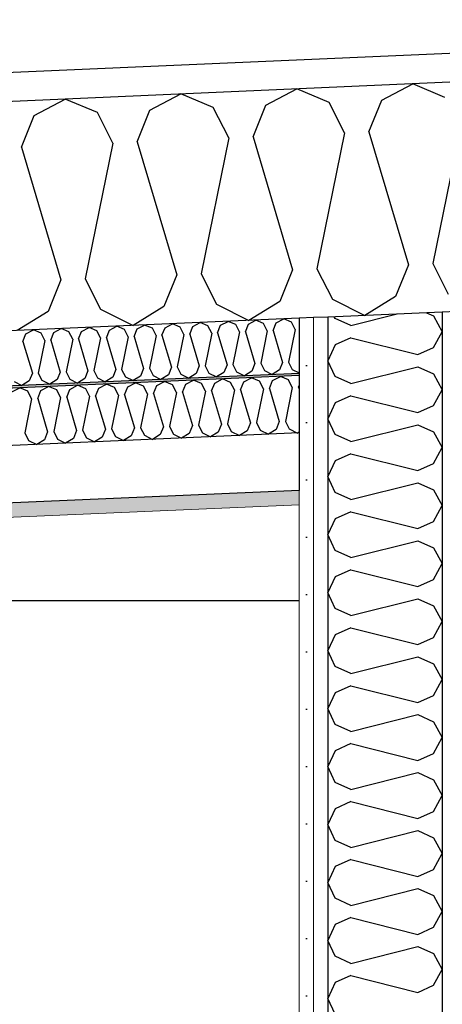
# Model space of a CAD drawing. Header units: millimetres. Extents: x -82116 to -59237, y -2070 to 13065.
# Tile 26 of 66: x -71134 to -70766, y 6268 to 7127. Entities that reach past the tile are written whole.
import ezdxf

# ---------------------------------------------------------------- set-up
doc = ezdxf.new("R2010")
doc.units = ezdxf.units.MM
doc.header["$LTSCALE"] = 0.5
doc.header["$MEASUREMENT"] = 0
doc.linetypes.add('PLINE', pattern=[0])
for name, color, linetype in [('223- Bjelker', 7, 'Continuous'), ('242- Ikke-bærende innervegger (Skravur)(Nye konstruksjoner)', 7, 'Continuous'), ('242- Ikke-bærende innervegger(Nye konstruksjoner)', 7, 'Continuous'), ('251- Frittbærende dekker', 7, 'Continuous'), ('256- Faste himlinger og overflatebehandling (Skravur)(Nye konstruksjoner)', 7, 'Continuous'), ('256- Faste himlinger og overflatebehandling(Nye konstruksjoner)', 7, 'Continuous'), ('261- Primærkonstruksjon (tak)', 7, 'Continuous'), ('261- Primærkonstruksjon (tak) (Skravur)', 7, 'Continuous')]:
    doc.layers.add(name, color=color, linetype=linetype)
doc.layers.add('236- Innvendig kledning og overflate(Nye konstruksjoner)', color=7, linetype='Continuous', lineweight=0)
pattern_1 = [(270, (0, 0), (86.60254, 0), [0, -50]), (270, (43.3, -25), (86.60254, 0), [0, -50])]

# ---------------------------------------------------------------- blocks, each defined once
blk = doc.blocks.new('*X7')
at = {"layer": '261- Primærkonstruksjon (tak) (Skravur)', "linetype": 'PLINE'}
for p, q in [((-70818.52, 7056.38), (-70791.49, 7070.65)), ((-70763.31, 7058.79), (-70791.49, 7070.65)), ((-71020.67, 7047.56), (-70993.64, 7061.82)), ((-70965.46, 7049.97), (-70993.64, 7061.82)), ((-70919.59, 7051.97), (-70892.56, 7066.24)), ((-70864.39, 7054.38), (-70892.56, 7066.24)), ((-71121.74, 7043.14), (-71094.71, 7057.41)), ((-71066.54, 7045.55), (-71094.71, 7057.41)), ((-70850.89, 7027.85), (-70864.39, 7054.38)), ((-70829.65, 7028.78), (-70818.52, 7056.38)), ((-71053.04, 7019.03), (-71066.54, 7045.55)), ((-71031.8, 7019.95), (-71020.67, 7047.56)), ((-70951.96, 7023.44), (-70965.46, 7049.97)), ((-70930.73, 7024.37), (-70919.59, 7051.97)), ((-71132.88, 7015.54), (-71121.74, 7043.14)), ((-70850.89, 7027.85), (-70875.07, 6909.36)), ((-70829.65, 7028.78), (-70795.23, 6912.85)), ((-70749.81, 7032.26), (-70774, 6913.78)), ((-71053.04, 7019.03), (-71077.23, 6900.54)), ((-71031.8, 7019.95), (-70997.39, 6904.02)), ((-70951.96, 7023.44), (-70976.15, 6904.95)), ((-70930.73, 7024.37), (-70896.31, 6908.44)), ((-71132.88, 7015.54), (-71098.46, 6899.61)), ((-70896.31, 6908.44), (-70907.44, 6880.83)), ((-70875.07, 6909.36), (-70861.57, 6882.83)), ((-70795.23, 6912.85), (-70806.37, 6885.24)), ((-70774, 6913.78), (-70760.5, 6887.25)), ((-71098.46, 6899.61), (-71109.6, 6872.01)), ((-71077.23, 6900.54), (-71063.73, 6874.01)), ((-70997.39, 6904.02), (-71008.52, 6876.42)), ((-70976.15, 6904.95), (-70962.65, 6878.42)), ((-70861.57, 6882.83), (-70833.3, 6868.63)), ((-70806.37, 6885.24), (-70833.3, 6868.63)), ((-71063.73, 6874.01), (-71035.45, 6859.81)), ((-71008.52, 6876.42), (-71035.45, 6859.81)), ((-70962.65, 6878.42), (-70934.38, 6864.22)), ((-70907.44, 6880.83), (-70934.38, 6864.22)), ((-71109.6, 6872.01), (-71136.53, 6855.4))]:
    blk.add_line(p, q, dxfattribs=at)
blk = doc.blocks.new('*X10')
at = {"layer": '242- Ikke-bærende innervegger (Skravur)(Nye konstruksjoner)', "linetype": 'PLINE'}
for p, q in [((-70859.12, 6865.88), (-70859.88, 6867.47)), ((-70845.58, 6859.71), (-70859.12, 6865.88)), ((-70845.58, 6859.71), (-70804.94, 6869.87)), ((-70779.46, 6870.99), (-70773.37, 6868.22)), ((-70773.37, 6868.22), (-70765.66, 6854.4)), ((-70845.58, 6849.09), (-70859.12, 6842.92)), ((-70845.58, 6849.09), (-70786.92, 6834.42)), ((-70773.37, 6840.59), (-70765.66, 6854.4)), ((-70859.12, 6842.92), (-70865.66, 6829.11)), ((-70786.92, 6834.42), (-70773.37, 6840.59)), ((-70859.12, 6815.29), (-70865.66, 6829.11)), ((-70845.58, 6809.13), (-70786.92, 6823.79)), ((-70786.92, 6823.79), (-70773.37, 6817.63)), ((-70845.58, 6809.13), (-70859.12, 6815.29)), ((-70773.37, 6817.63), (-70765.66, 6803.81)), ((-70845.58, 6798.5), (-70859.12, 6792.34)), ((-70845.58, 6798.5), (-70786.92, 6783.84)), ((-70773.37, 6790), (-70765.66, 6803.81)), ((-70859.12, 6792.34), (-70865.66, 6778.52)), ((-70786.92, 6783.84), (-70773.37, 6790)), ((-70859.12, 6764.71), (-70865.66, 6778.52)), ((-70845.58, 6758.54), (-70786.92, 6773.21)), ((-70786.92, 6773.21), (-70773.37, 6767.04)), ((-70845.58, 6758.54), (-70859.12, 6764.71)), ((-70773.37, 6767.04), (-70765.66, 6753.23)), ((-70773.37, 6739.41), (-70765.66, 6753.23)), ((-70845.58, 6747.91), (-70859.12, 6741.75)), ((-70845.58, 6747.91), (-70786.92, 6733.25)), ((-70859.12, 6741.75), (-70865.66, 6727.94)), ((-70786.92, 6733.25), (-70773.37, 6739.41)), ((-70859.12, 6714.12), (-70865.66, 6727.94)), ((-70845.58, 6707.96), (-70786.92, 6722.62)), ((-70786.92, 6722.62), (-70773.37, 6716.46)), ((-70845.58, 6707.96), (-70859.12, 6714.12)), ((-70773.37, 6716.46), (-70765.66, 6702.64)), ((-70773.37, 6688.83), (-70765.66, 6702.64)), ((-70845.58, 6697.33), (-70859.12, 6691.16)), ((-70845.58, 6697.33), (-70786.92, 6682.66)), ((-70859.12, 6691.16), (-70865.66, 6677.35)), ((-70786.92, 6682.66), (-70773.37, 6688.83)), ((-70859.12, 6663.54), (-70865.66, 6677.35)), ((-70845.58, 6657.37), (-70786.92, 6672.04)), ((-70786.92, 6672.04), (-70773.37, 6665.87)), ((-70845.58, 6657.37), (-70859.12, 6663.54)), ((-70773.37, 6665.87), (-70765.66, 6652.06)), ((-70773.37, 6638.24), (-70765.66, 6652.06)), ((-70845.58, 6646.74), (-70859.12, 6640.58)), ((-70845.58, 6646.74), (-70786.92, 6632.08)), ((-70859.12, 6640.58), (-70865.66, 6626.76)), ((-70786.92, 6632.08), (-70773.37, 6638.24)), ((-70859.12, 6612.95), (-70865.66, 6626.76)), ((-70845.58, 6606.78), (-70786.92, 6621.45)), ((-70786.92, 6621.45), (-70773.37, 6615.29)), ((-70773.37, 6615.29), (-70765.66, 6601.47)), ((-70845.58, 6606.78), (-70859.12, 6612.95)), ((-70773.37, 6587.66), (-70765.66, 6601.47)), ((-70859.12, 6589.99), (-70865.66, 6576.18)), ((-70845.58, 6596.16), (-70859.12, 6589.99)), ((-70845.58, 6596.16), (-70786.92, 6581.49)), ((-70786.92, 6581.49), (-70773.37, 6587.66)), ((-70859.12, 6562.36), (-70865.66, 6576.18)), ((-70845.58, 6556.2), (-70786.92, 6570.86)), ((-70786.92, 6570.86), (-70773.37, 6564.7)), ((-70773.37, 6564.7), (-70765.66, 6550.88)), ((-70845.58, 6556.2), (-70859.12, 6562.36)), ((-70773.37, 6537.07), (-70765.66, 6550.88)), ((-70859.12, 6539.41), (-70865.66, 6525.59)), ((-70845.58, 6545.57), (-70859.12, 6539.41)), ((-70845.58, 6545.57), (-70786.92, 6530.91)), ((-70786.92, 6530.91), (-70773.37, 6537.07)), ((-70859.12, 6511.78), (-70865.66, 6525.59)), ((-70845.58, 6505.61), (-70786.92, 6520.28)), ((-70786.92, 6520.28), (-70773.37, 6514.11)), ((-70773.37, 6514.11), (-70765.66, 6500.3)), ((-70845.58, 6505.61), (-70859.12, 6511.78)), ((-70845.58, 6494.98), (-70859.12, 6488.82)), ((-70845.58, 6494.98), (-70786.92, 6480.32)), ((-70773.37, 6486.48), (-70765.66, 6500.3)), ((-70859.12, 6488.82), (-70865.66, 6475.01)), ((-70786.92, 6480.32), (-70773.37, 6486.48)), ((-70859.12, 6461.19), (-70865.66, 6475.01)), ((-70845.58, 6455.03), (-70786.92, 6469.69)), ((-70786.92, 6469.69), (-70773.37, 6463.53)), ((-70845.58, 6455.03), (-70859.12, 6461.19)), ((-70773.37, 6463.53), (-70765.66, 6449.71)), ((-70845.58, 6444.4), (-70859.12, 6438.23)), ((-70845.58, 6444.4), (-70786.92, 6429.73)), ((-70773.37, 6435.9), (-70765.66, 6449.71)), ((-70859.12, 6438.23), (-70865.66, 6424.42)), ((-70786.92, 6429.73), (-70773.37, 6435.9)), ((-70859.12, 6410.61), (-70865.66, 6424.42)), ((-70845.58, 6404.44), (-70786.92, 6419.11)), ((-70786.92, 6419.11), (-70773.37, 6412.94)), ((-70845.58, 6404.44), (-70859.12, 6410.61)), ((-70773.37, 6412.94), (-70765.66, 6399.13)), ((-70845.58, 6393.81), (-70859.12, 6387.65)), ((-70845.58, 6393.81), (-70786.92, 6379.15)), ((-70773.37, 6385.31), (-70765.66, 6399.13)), ((-70859.12, 6387.65), (-70865.66, 6373.83)), ((-70786.92, 6379.15), (-70773.37, 6385.31)), ((-70859.12, 6360.02), (-70865.66, 6373.83)), ((-70845.58, 6353.86), (-70786.92, 6368.52)), ((-70786.92, 6368.52), (-70773.37, 6362.36)), ((-70845.58, 6353.86), (-70859.12, 6360.02)), ((-70773.37, 6362.36), (-70765.66, 6348.54)), ((-70845.58, 6343.23), (-70859.12, 6337.06)), ((-70845.58, 6343.23), (-70786.92, 6328.56)), ((-70773.37, 6334.73), (-70765.66, 6348.54)), ((-70859.12, 6337.06), (-70865.66, 6323.25)), ((-70786.92, 6328.56), (-70773.37, 6334.73)), ((-70859.12, 6309.43), (-70865.66, 6323.25)), ((-70845.58, 6303.27), (-70786.92, 6317.93)), ((-70786.92, 6317.93), (-70773.37, 6311.77)), ((-70845.58, 6303.27), (-70859.12, 6309.43)), ((-70773.37, 6311.77), (-70765.66, 6297.96)), ((-70773.37, 6284.14), (-70765.66, 6297.96)), ((-70845.58, 6292.64), (-70859.12, 6286.48)), ((-70845.58, 6292.64), (-70786.92, 6277.98)), ((-70859.12, 6286.48), (-70865.66, 6272.66)), ((-70786.92, 6277.98), (-70773.37, 6284.14)), ((-70859.12, 6258.85), (-70865.66, 6272.66))]:
    blk.add_line(p, q, dxfattribs=at)
blk = doc.blocks.new('*X22')
at = {"layer": '256- Faste himlinger og overflatebehandling (Skravur)(Nye konstruksjoner)', "linetype": 'PLINE'}
for p, q in [((-70934.8, 6861.06), (-70928.31, 6864.49)), ((-70921.55, 6861.64), (-70928.31, 6864.49)), ((-70910.54, 6862.12), (-70904.05, 6865.55)), ((-70897.29, 6862.7), (-70904.05, 6865.55)), ((-71128.86, 6852.59), (-71122.38, 6856.01)), ((-71115.61, 6853.17), (-71122.38, 6856.01)), ((-71104.61, 6853.65), (-71098.12, 6857.07)), ((-71091.36, 6854.23), (-71098.12, 6857.07)), ((-71080.35, 6854.71), (-71073.86, 6858.13)), ((-71067.1, 6855.29), (-71073.86, 6858.13)), ((-71058.76, 6849.14), (-71056.09, 6855.77)), ((-71056.09, 6855.77), (-71049.6, 6859.19)), ((-71042.84, 6856.34), (-71049.6, 6859.19)), ((-71039.6, 6849.98), (-71042.84, 6856.34)), ((-71034.5, 6850.2), (-71031.83, 6856.83)), ((-71031.83, 6856.83), (-71025.34, 6860.25)), ((-71018.58, 6857.4), (-71025.34, 6860.25)), ((-71015.34, 6851.04), (-71018.58, 6857.4)), ((-71010.25, 6851.26), (-71007.57, 6857.88)), ((-71007.57, 6857.88), (-71001.08, 6861.31)), ((-70994.32, 6858.46), (-71001.08, 6861.31)), ((-70991.08, 6852.1), (-70994.32, 6858.46)), ((-70985.99, 6852.32), (-70983.31, 6858.94)), ((-70983.31, 6858.94), (-70976.83, 6862.37)), ((-70970.07, 6859.52), (-70976.83, 6862.37)), ((-70966.83, 6853.16), (-70970.07, 6859.52)), ((-70961.73, 6853.38), (-70959.06, 6860)), ((-70959.06, 6860), (-70952.57, 6863.43)), ((-70945.81, 6860.58), (-70952.57, 6863.43)), ((-70942.57, 6854.21), (-70945.81, 6860.58)), ((-70937.47, 6854.44), (-70934.8, 6861.06)), ((-70918.31, 6855.27), (-70921.55, 6861.64)), ((-70913.21, 6855.5), (-70910.54, 6862.12)), ((-70894.05, 6856.33), (-70899.86, 6827.9)), ((-70894.05, 6856.33), (-70897.29, 6862.7)), ((-71131.54, 6845.96), (-71128.86, 6852.59)), ((-71112.37, 6846.8), (-71115.61, 6853.17)), ((-71107.28, 6847.02), (-71104.61, 6853.65)), ((-71107.28, 6847.02), (-71099.02, 6819.2)), ((-71088.12, 6847.86), (-71093.92, 6819.42)), ((-71088.12, 6847.86), (-71091.36, 6854.23)), ((-71083.02, 6848.08), (-71080.35, 6854.71)), ((-71083.02, 6848.08), (-71074.76, 6820.26)), ((-71063.86, 6848.92), (-71069.66, 6820.48)), ((-71063.86, 6848.92), (-71067.1, 6855.29)), ((-71058.76, 6849.14), (-71050.5, 6821.32)), ((-71039.6, 6849.98), (-71045.4, 6821.54)), ((-71034.5, 6850.2), (-71026.24, 6822.38)), ((-71015.34, 6851.04), (-71021.15, 6822.6)), ((-71010.25, 6851.26), (-71001.98, 6823.44)), ((-70991.08, 6852.1), (-70996.89, 6823.66)), ((-70985.99, 6852.32), (-70977.73, 6824.5)), ((-70966.83, 6853.16), (-70972.63, 6824.72)), ((-70961.73, 6853.38), (-70953.47, 6825.55)), ((-70942.57, 6854.21), (-70948.37, 6825.78)), ((-70937.47, 6854.44), (-70929.21, 6826.61)), ((-70918.31, 6855.27), (-70924.11, 6826.84)), ((-70913.21, 6855.5), (-70904.95, 6827.67)), ((-71131.54, 6845.96), (-71123.28, 6818.14)), ((-71112.37, 6846.8), (-71118.18, 6818.36)), ((-71050.5, 6821.32), (-71053.17, 6814.69)), ((-71045.4, 6821.54), (-71042.16, 6815.17)), ((-71026.24, 6822.38), (-71028.92, 6815.75)), ((-71021.15, 6822.6), (-71017.91, 6816.23)), ((-71001.98, 6823.44), (-71004.66, 6816.81)), ((-70996.89, 6823.66), (-70993.65, 6817.29)), ((-70977.73, 6824.5), (-70980.4, 6817.87)), ((-70972.63, 6824.72), (-70969.39, 6818.35)), ((-70953.47, 6825.55), (-70956.14, 6818.93)), ((-70948.37, 6825.78), (-70945.13, 6819.41)), ((-70929.21, 6826.61), (-70931.88, 6819.99)), ((-70924.11, 6826.84), (-70920.87, 6820.47)), ((-70904.95, 6827.67), (-70907.62, 6821.05)), ((-70899.86, 6827.9), (-70896.62, 6821.53)), ((-70896.62, 6821.53), (-70890.66, 6818.54)), ((-71123.28, 6818.14), (-71125.95, 6811.52)), ((-71118.18, 6818.36), (-71114.94, 6812)), ((-71099.02, 6819.2), (-71101.69, 6812.57)), ((-71093.92, 6819.42), (-71090.68, 6813.06)), ((-71090.68, 6813.06), (-71083.89, 6809.65)), ((-71077.43, 6813.63), (-71083.89, 6809.65)), ((-71074.76, 6820.26), (-71077.43, 6813.63)), ((-71069.66, 6820.48), (-71066.42, 6814.11)), ((-71066.42, 6814.11), (-71059.64, 6810.71)), ((-71053.17, 6814.69), (-71059.64, 6810.71)), ((-71042.16, 6815.17), (-71035.38, 6811.77)), ((-71028.92, 6815.75), (-71035.38, 6811.77)), ((-71017.91, 6816.23), (-71011.12, 6812.83)), ((-71004.66, 6816.81), (-71011.12, 6812.83)), ((-70993.65, 6817.29), (-70986.86, 6813.88)), ((-70980.4, 6817.87), (-70986.86, 6813.88)), ((-70969.39, 6818.35), (-70962.6, 6814.94)), ((-70956.14, 6818.93), (-70962.6, 6814.94)), ((-70945.13, 6819.41), (-70938.35, 6816)), ((-70931.88, 6819.99), (-70938.35, 6816)), ((-70920.87, 6820.47), (-70914.09, 6817.06)), ((-70907.62, 6821.05), (-70914.09, 6817.06)), ((-71139.2, 6810.94), (-71132.41, 6807.53)), ((-71125.95, 6811.52), (-71132.41, 6807.53)), ((-71114.94, 6812), (-71108.15, 6808.59)), ((-71101.69, 6812.57), (-71108.15, 6808.59))]:
    blk.add_line(p, q, dxfattribs=at)
blk = doc.blocks.new('*X23')
at = {"layer": '256- Faste himlinger og overflatebehandling (Skravur)(Nye konstruksjoner)', "linetype": 'PLINE'}
for p, q in [((-70964.22, 6809.6), (-70957.46, 6813.17)), ((-70950.42, 6810.2), (-70957.46, 6813.17)), ((-70938.95, 6810.7), (-70932.19, 6814.27)), ((-70925.15, 6811.3), (-70932.19, 6814.27)), ((-70913.68, 6811.81), (-70906.93, 6815.37)), ((-70899.88, 6812.41), (-70906.93, 6815.37)), ((-71141.1, 6801.88), (-71134.35, 6805.44)), ((-71127.3, 6802.48), (-71134.35, 6805.44)), ((-71115.83, 6802.98), (-71109.08, 6806.55)), ((-71102.03, 6803.58), (-71109.08, 6806.55)), ((-71093.35, 6797.18), (-71090.57, 6804.08)), ((-71090.57, 6804.08), (-71083.81, 6807.65)), ((-71076.76, 6804.69), (-71083.81, 6807.65)), ((-71073.39, 6798.05), (-71076.76, 6804.69)), ((-71068.08, 6798.28), (-71065.3, 6805.19)), ((-71065.3, 6805.19), (-71058.54, 6808.75)), ((-71051.5, 6805.79), (-71058.54, 6808.75)), ((-71048.12, 6799.16), (-71051.5, 6805.79)), ((-71042.81, 6799.39), (-71040.03, 6806.29)), ((-71040.03, 6806.29), (-71033.27, 6809.86)), ((-71026.23, 6806.89), (-71033.27, 6809.86)), ((-71022.85, 6800.26), (-71026.23, 6806.89)), ((-71017.54, 6800.49), (-71014.76, 6807.39)), ((-71014.76, 6807.39), (-71008, 6810.96)), ((-71000.96, 6808), (-71008, 6810.96)), ((-70997.58, 6801.36), (-71000.96, 6808)), ((-70992.27, 6801.59), (-70989.49, 6808.5)), ((-70989.49, 6808.5), (-70982.73, 6812.06)), ((-70975.69, 6809.1), (-70982.73, 6812.06)), ((-70972.31, 6802.47), (-70975.69, 6809.1)), ((-70967, 6802.7), (-70964.22, 6809.6)), ((-70947.04, 6803.57), (-70950.42, 6810.2)), ((-70941.74, 6803.8), (-70938.95, 6810.7)), ((-70921.78, 6804.67), (-70927.82, 6775.05)), ((-70921.78, 6804.67), (-70925.15, 6811.3)), ((-70916.47, 6804.9), (-70913.68, 6811.81)), ((-70916.47, 6804.9), (-70907.86, 6775.92)), ((-70896.51, 6805.78), (-70902.55, 6776.15)), ((-70896.51, 6805.78), (-70899.88, 6812.41)), ((-70891.2, 6806.01), (-70890.66, 6807.34)), ((-70891.2, 6806.01), (-70890.66, 6804.19)), ((-71123.93, 6795.85), (-71129.97, 6766.22)), ((-71123.93, 6795.85), (-71127.3, 6802.48)), ((-71118.62, 6796.08), (-71115.83, 6802.98)), ((-71118.62, 6796.08), (-71110.01, 6767.1)), ((-71098.66, 6796.95), (-71104.7, 6767.33)), ((-71098.66, 6796.95), (-71102.03, 6803.58)), ((-71093.35, 6797.18), (-71084.74, 6768.2)), ((-71073.39, 6798.05), (-71079.44, 6768.43)), ((-71068.08, 6798.28), (-71059.48, 6769.3)), ((-71048.12, 6799.16), (-71054.17, 6769.53)), ((-71042.81, 6799.39), (-71034.21, 6770.41)), ((-71022.85, 6800.26), (-71028.9, 6770.64)), ((-71017.54, 6800.49), (-71008.94, 6771.51)), ((-70997.58, 6801.36), (-71003.63, 6771.74)), ((-70992.27, 6801.59), (-70983.67, 6772.61)), ((-70972.31, 6802.47), (-70978.36, 6772.84)), ((-70967, 6802.7), (-70958.4, 6773.72)), ((-70947.04, 6803.57), (-70953.09, 6773.95)), ((-70941.74, 6803.8), (-70933.13, 6774.82)), ((-71034.21, 6770.41), (-71036.99, 6763.5)), ((-71028.9, 6770.64), (-71025.52, 6764.01)), ((-71008.94, 6771.51), (-71011.72, 6764.61)), ((-71003.63, 6771.74), (-71000.25, 6765.11)), ((-70983.67, 6772.61), (-70986.45, 6765.71)), ((-70978.36, 6772.84), (-70974.99, 6766.21)), ((-70958.4, 6773.72), (-70961.18, 6766.81)), ((-70953.09, 6773.95), (-70949.72, 6767.32)), ((-70933.13, 6774.82), (-70935.91, 6767.92)), ((-70927.82, 6775.05), (-70924.45, 6768.42)), ((-70907.86, 6775.92), (-70910.65, 6769.02)), ((-70902.55, 6776.15), (-70899.18, 6769.52)), ((-71129.97, 6766.22), (-71126.6, 6759.59)), ((-71110.01, 6767.1), (-71112.8, 6760.19)), ((-71104.7, 6767.33), (-71101.33, 6760.7)), ((-71087.53, 6761.3), (-71094.26, 6757.15)), ((-71084.74, 6768.2), (-71087.53, 6761.3)), ((-71079.44, 6768.43), (-71076.06, 6761.8)), ((-71076.06, 6761.8), (-71068.99, 6758.25)), ((-71062.26, 6762.4), (-71068.99, 6758.25)), ((-71059.48, 6769.3), (-71062.26, 6762.4)), ((-71054.17, 6769.53), (-71050.79, 6762.9)), ((-71050.79, 6762.9), (-71043.72, 6759.35)), ((-71036.99, 6763.5), (-71043.72, 6759.35)), ((-71025.52, 6764.01), (-71018.45, 6760.46)), ((-71011.72, 6764.61), (-71018.45, 6760.46)), ((-71000.25, 6765.11), (-70993.19, 6761.56)), ((-70986.45, 6765.71), (-70993.19, 6761.56)), ((-70974.99, 6766.21), (-70967.92, 6762.66)), ((-70961.18, 6766.81), (-70967.92, 6762.66)), ((-70949.72, 6767.32), (-70942.65, 6763.77)), ((-70935.91, 6767.92), (-70942.65, 6763.77)), ((-70924.45, 6768.42), (-70917.38, 6764.87)), ((-70910.65, 6769.02), (-70917.38, 6764.87)), ((-70899.18, 6769.52), (-70892.11, 6765.97)), ((-70890.66, 6766.87), (-70892.11, 6765.97)), ((-71126.6, 6759.59), (-71119.53, 6756.04)), ((-71112.8, 6760.19), (-71119.53, 6756.04)), ((-71101.33, 6760.7), (-71094.26, 6757.15))]:
    blk.add_line(p, q, dxfattribs=at)

msp = doc.modelspace()

# ---------------------------------------------------------------- hatches: boundary and pattern name
at = {"layer": '242- Ikke-bærende innervegger (Skravur)(Nye konstruksjoner)', "linetype": 'Continuous'}
h = msp.add_hatch(dxfattribs=at)
h.set_pattern_fill('Gips', color=256, style=0, pattern_type=2)
h.set_pattern_definition(pattern_1)
h.paths.add_polyline_path([(-70890.66, 3820), (-70878.16, 3820), (-70878.16, 6866.68), (-70890.66, 6866.13)])
h = msp.add_hatch(dxfattribs=at)
h.set_pattern_fill('Gips', color=256, style=0, pattern_type=2)
h.set_pattern_definition(pattern_1)
h.paths.add_polyline_path([(-70878.16, 6866.68), (-70878.16, 3820), (-70865.66, 3820), (-70865.66, 6867.22)])
at = {"layer": '256- Faste himlinger og overflatebehandling (Skravur)(Nye konstruksjoner)', "linetype": 'Continuous'}
msp.add_hatch(color=256, dxfattribs=at).paths.add_polyline_path([(-77605.66, 6522.9), (-70890.66, 6816.08), (-70890.66, 6818.08), (-77605.66, 6524.9)])
h = msp.add_hatch(dxfattribs=at)
h.set_pattern_fill('Gips', color=256, style=0, pattern_type=2)
h.set_pattern_definition([(2.5, (0, 0), (-3.77755, 86.52011), [0, -50]), (2.5, (23.09, 44.35), (-3.77755, 86.52011), [0, -50])])
h.paths.add_polyline_path([(-77605.66, 6410.29), (-70890.66, 6703.48), (-70890.66, 6715.99), (-77605.66, 6422.8)])

# ---------------------------------------------------------------- linework, layer by layer
at = {"layer": '223- Bjelker', "linetype": 'PLINE'}
msp.add_line((-70082.16, 7126.64), (-77668.16, 6795.43), dxfattribs=at)
at = {"layer": '236- Innvendig kledning og overflate(Nye konstruksjoner)', "linetype": 'PLINE'}
for p, q in [((-70878.16, 6866.68), (-70878.16, 3820)), ((-70890.66, 6715.99), (-70890.66, 6703.48)), ((-70890.66, 6703.48), (-77605.66, 6410.29)), ((-70890.66, 6703.48), (-70890.66, 3820))]:
    msp.add_line(p, q, dxfattribs=at)
at = {"layer": '242- Ikke-bærende innervegger(Nye konstruksjoner)', "linetype": 'PLINE'}
for p, q in [((-70865.66, 6867.22), (-70865.66, 3820)), ((-70765.66, 6871.59), (-70765.66, 3820))]:
    msp.add_line(p, q, dxfattribs=at)
at = {"layer": '251- Frittbærende dekker', "linetype": 'PLINE'}
msp.add_line((-72802.56, 6620), (-70890.66, 6620), dxfattribs=at)
at = {"layer": '256- Faste himlinger og overflatebehandling(Nye konstruksjoner)', "linetype": 'PLINE'}
for p, q in [((-70890.66, 6818.08), (-77605.66, 6524.9)), ((-70890.66, 6816.08), (-77605.66, 6522.9)), ((-70890.66, 6766.04), (-77605.66, 6472.85)), ((-70890.66, 6715.99), (-77605.66, 6422.8))]:
    msp.add_line(p, q, dxfattribs=at)
at = {"layer": '256- Faste himlinger og overflatebehandling(Nye konstruksjoner)', "linetype": 'PLINE', "flags": 128}
msp.add_lwpolyline([(-70890.66, 6866.13), (-70890.66, 6818.08), (-70890.66, 6816.08), (-70890.66, 6766.04), (-70890.66, 6715.99)], dxfattribs=at)
at = {"layer": '261- Primærkonstruksjon (tak)', "linetype": 'PLINE'}
msp.add_line((-69600.66, 7122.64), (-77818.16, 6763.86), dxfattribs=at)
at = {"layer": '261- Primærkonstruksjon (tak)', "linetype": 'PLINE', "flags": 128}
msp.add_lwpolyline([(-69823.16, 6912.74), (-70740.66, 6872.68), (-70753.16, 6872.13), (-70765.66, 6871.59), (-70865.66, 6867.22), (-70878.16, 6866.68), (-70890.66, 6866.13), (-77605.66, 6572.95)], dxfattribs=at)

# ---------------------------------------------------------------- block references
at = {"layer": '242- Ikke-bærende innervegger(Nye konstruksjoner)'}
msp.add_blockref('*X10', (0, 0), dxfattribs=at)
at = {"layer": '256- Faste himlinger og overflatebehandling(Nye konstruksjoner)'}
for name in ['*X22', '*X23']:
    msp.add_blockref(name, (0, 0), dxfattribs=at)
at = {"layer": '261- Primærkonstruksjon (tak)'}
msp.add_blockref('*X7', (0, 0), dxfattribs=at)

doc.saveas('drawing.dxf')
